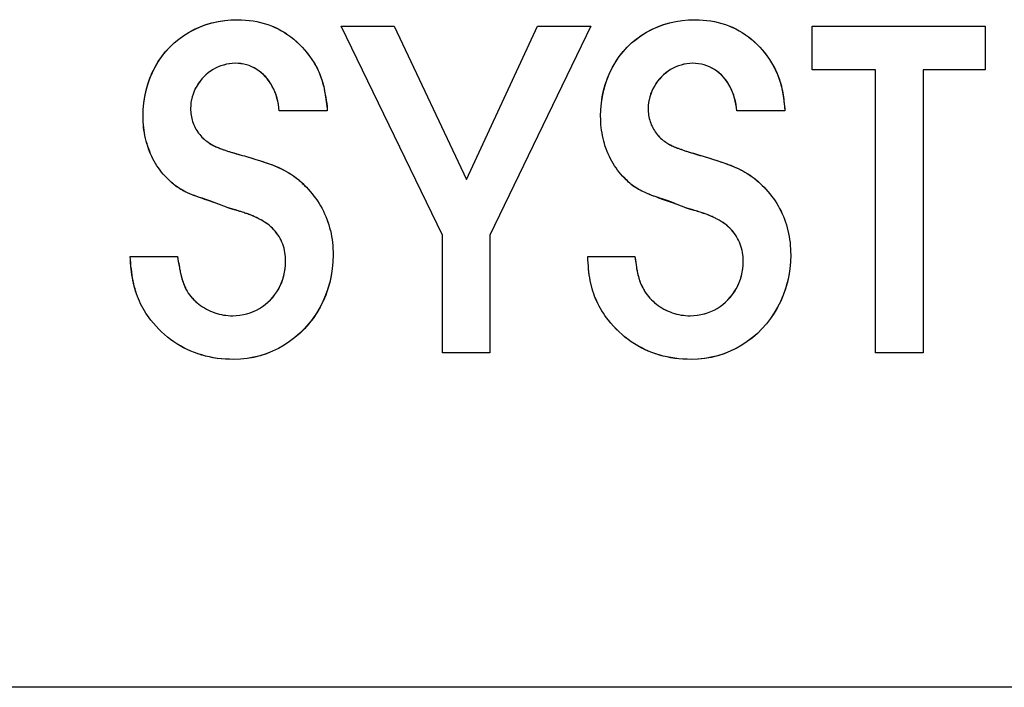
# Model space of a CAD drawing. Extents: x 16 to 3597, y -53 to 1658.
# Tile 10 of 18: x 2861 to 2872, y 1221 to 1229. Entities that reach past the tile are written whole.
import ezdxf

# ---------------------------------------------------------------- set-up
doc = ezdxf.new("R2010")
doc.units = 0
doc.layers.add('KF_SEQUENZA_10_B_FRONT', color=7, linetype='CONTINUOUS')
doc.layers.add('KF_SEQUENZA_10_B_TOP', color=7, linetype='CONTINUOUS')

# ---------------------------------------------------------------- blocks, each defined once
blk = doc.blocks.new('KF_SEQUENZA_10_B_FRONT')
at = {"layer": 'KF_SEQUENZA_10_B_FRONT'}
for p, q in [((-321.359, -431.918), (-322.498, -429.565)), ((-322.498, -429.565), (-321.899, -429.565)), ((-322.498, -429.565), (-321.899, -429.565)), ((-321.359, -431.918), (-322.498, -429.565)), ((-321.899, -429.565), (-321.089, -431.29)), ((-321.899, -429.565), (-321.089, -431.29)), ((-321.089, -431.29), (-320.29, -429.565)), ((-321.089, -431.29), (-320.29, -429.565)), ((-319.69, -429.565), (-320.824, -431.918)), ((-319.69, -429.565), (-320.824, -431.918)), ((-320.29, -429.565), (-319.69, -429.565)), ((-320.29, -429.565), (-319.69, -429.565)), ((-317.201, -430.056), (-317.201, -429.565)), ((-317.201, -429.565), (-315.256, -429.565)), ((-317.201, -429.565), (-315.256, -429.565)), ((-317.201, -430.056), (-317.201, -429.565)), ((-315.256, -429.565), (-315.256, -430.056)), ((-315.256, -429.565), (-315.256, -430.056)), ((-316.491, -430.056), (-317.201, -430.056)), ((-316.491, -430.056), (-317.201, -430.056)), ((-316.491, -433.241), (-316.491, -430.056)), ((-316.491, -433.241), (-316.491, -430.056)), ((-315.256, -430.056), (-315.956, -430.056)), ((-315.956, -430.056), (-315.956, -433.241)), ((-315.956, -430.056), (-315.956, -433.241)), ((-315.256, -430.056), (-315.956, -430.056)), ((-322.653, -430.519), (-323.193, -430.519)), ((-322.653, -430.519), (-323.193, -430.519)), ((-317.509, -430.519), (-318.049, -430.519)), ((-317.509, -430.519), (-318.049, -430.519)), ((-323.765, -431.61), (-323.864, -431.571)), ((-323.765, -431.61), (-323.864, -431.571)), ((-318.622, -431.61), (-318.721, -431.571)), ((-318.622, -431.61), (-318.721, -431.571)), ((-321.359, -433.241), (-321.359, -431.918)), ((-321.359, -433.241), (-321.359, -431.918)), ((-320.824, -431.918), (-320.824, -433.241)), ((-320.824, -431.918), (-320.824, -433.241)), ((-324.867, -432.156), (-324.338, -432.156)), ((-324.867, -432.156), (-324.338, -432.156)), ((-319.723, -432.156), (-319.194, -432.156)), ((-319.723, -432.156), (-319.194, -432.156)), ((-320.824, -433.241), (-321.359, -433.241)), ((-320.824, -433.241), (-321.359, -433.241)), ((-315.956, -433.241), (-316.491, -433.241)), ((-315.956, -433.241), (-316.491, -433.241)), ((-304.967, -437), (-344.033, -437))]:
    blk.add_line(p, q, dxfattribs=at)
at = {"layer": 'KF_SEQUENZA_10_B_FRONT', "flags": 128}
for points in [[(-324.724, -430.58), (-324.721, -430.504), (-324.715, -430.43), (-324.704, -430.358), (-324.689, -430.287), (-324.67, -430.218), (-324.646, -430.151), (-324.619, -430.086), (-324.587, -430.024), (-324.552, -429.964), (-324.513, -429.907), (-324.47, -429.853), (-324.424, -429.802), (-324.374, -429.755), (-324.322, -429.711), (-324.266, -429.671), (-324.207, -429.634), (-324.146, -429.602), (-324.083, -429.574), (-324.017, -429.549), (-323.949, -429.529), (-323.879, -429.514), (-323.808, -429.503), (-323.735, -429.496), (-323.661, -429.494)], [(-324.724, -430.58), (-324.722, -430.506), (-324.715, -430.432), (-324.705, -430.361), (-324.69, -430.29), (-324.671, -430.221), (-324.648, -430.154), (-324.62, -430.089), (-324.589, -430.026), (-324.553, -429.966), (-324.514, -429.908), (-324.471, -429.854), (-324.424, -429.803), (-324.374, -429.755), (-324.321, -429.711), (-324.265, -429.67), (-324.206, -429.634), (-324.144, -429.601), (-324.08, -429.573), (-324.014, -429.549), (-323.946, -429.529), (-323.877, -429.513), (-323.806, -429.503), (-323.734, -429.496), (-323.661, -429.494)], [(-323.661, -429.494), (-323.616, -429.495), (-323.572, -429.497), (-323.528, -429.501), (-323.486, -429.507), (-323.443, -429.515), (-323.402, -429.524), (-323.361, -429.536), (-323.32, -429.548), (-323.281, -429.563), (-323.242, -429.579), (-323.205, -429.598), (-323.168, -429.617), (-323.132, -429.639), (-323.096, -429.662), (-323.062, -429.687), (-323.029, -429.713), (-322.997, -429.741), (-322.966, -429.771), (-322.936, -429.802), (-322.907, -429.834), (-322.879, -429.868), (-322.852, -429.904), (-322.826, -429.941), (-322.801, -429.979)], [(-323.661, -429.494), (-323.616, -429.495), (-323.572, -429.497), (-323.529, -429.501), (-323.486, -429.507), (-323.444, -429.515), (-323.402, -429.524), (-323.361, -429.535), (-323.321, -429.548), (-323.281, -429.563), (-323.242, -429.58), (-323.204, -429.598), (-323.167, -429.618), (-323.131, -429.639), (-323.095, -429.663), (-323.061, -429.687), (-323.028, -429.714), (-322.996, -429.742), (-322.965, -429.772), (-322.935, -429.803), (-322.906, -429.835), (-322.878, -429.869), (-322.851, -429.905), (-322.826, -429.941), (-322.801, -429.979)], [(-319.58, -430.58), (-319.577, -430.504), (-319.571, -430.43), (-319.56, -430.358), (-319.545, -430.287), (-319.526, -430.218), (-319.503, -430.151), (-319.475, -430.086), (-319.444, -430.023), (-319.409, -429.964), (-319.37, -429.907), (-319.327, -429.853), (-319.281, -429.802), (-319.231, -429.754), (-319.178, -429.711), (-319.123, -429.67), (-319.064, -429.634), (-319.003, -429.602), (-318.939, -429.573), (-318.874, -429.549), (-318.806, -429.529), (-318.736, -429.514), (-318.664, -429.503), (-318.592, -429.496), (-318.518, -429.494)], [(-319.58, -430.58), (-319.578, -430.506), (-319.571, -430.432), (-319.561, -430.36), (-319.546, -430.29), (-319.527, -430.221), (-319.504, -430.154), (-319.477, -430.089), (-319.445, -430.026), (-319.41, -429.966), (-319.371, -429.908), (-319.328, -429.854), (-319.281, -429.802), (-319.231, -429.755), (-319.178, -429.71), (-319.122, -429.67), (-319.063, -429.633), (-319.001, -429.601), (-318.937, -429.572), (-318.871, -429.548), (-318.803, -429.529), (-318.734, -429.513), (-318.663, -429.502), (-318.591, -429.496), (-318.518, -429.494)], [(-318.518, -429.494), (-318.473, -429.495), (-318.429, -429.497), (-318.385, -429.501), (-318.342, -429.507), (-318.3, -429.515), (-318.258, -429.524), (-318.217, -429.536), (-318.177, -429.548), (-318.138, -429.563), (-318.099, -429.579), (-318.061, -429.598), (-318.024, -429.617), (-317.988, -429.639), (-317.953, -429.662), (-317.919, -429.687), (-317.886, -429.713), (-317.854, -429.741), (-317.822, -429.771), (-317.792, -429.802), (-317.763, -429.834), (-317.735, -429.868), (-317.709, -429.904), (-317.683, -429.941), (-317.658, -429.979)], [(-318.518, -429.494), (-318.473, -429.495), (-318.429, -429.497), (-318.386, -429.501), (-318.343, -429.507), (-318.3, -429.515), (-318.259, -429.524), (-318.218, -429.536), (-318.177, -429.548), (-318.138, -429.563), (-318.099, -429.58), (-318.061, -429.598), (-318.023, -429.618), (-317.987, -429.639), (-317.952, -429.663), (-317.918, -429.687), (-317.885, -429.714), (-317.852, -429.742), (-317.821, -429.772), (-317.791, -429.803), (-317.762, -429.835), (-317.735, -429.869), (-317.708, -429.905), (-317.683, -429.941), (-317.658, -429.979)], [(-323.688, -429.984), (-323.721, -429.986), (-323.754, -429.989), (-323.786, -429.995), (-323.818, -430.003), (-323.849, -430.013), (-323.879, -430.025), (-323.908, -430.039), (-323.937, -430.055), (-323.965, -430.073), (-323.991, -430.092), (-324.016, -430.113), (-324.04, -430.136), (-324.062, -430.16), (-324.083, -430.185), (-324.102, -430.212), (-324.12, -430.24), (-324.135, -430.268), (-324.149, -430.298), (-324.161, -430.329), (-324.171, -430.36), (-324.179, -430.392), (-324.185, -430.425), (-324.188, -430.458), (-324.19, -430.491)], [(-323.688, -429.984), (-323.721, -429.986), (-323.753, -429.989), (-323.785, -429.995), (-323.817, -430.003), (-323.848, -430.013), (-323.879, -430.025), (-323.908, -430.039), (-323.937, -430.055), (-323.964, -430.073), (-323.991, -430.092), (-324.016, -430.113), (-324.04, -430.136), (-324.062, -430.16), (-324.083, -430.186), (-324.103, -430.212), (-324.12, -430.24), (-324.136, -430.269), (-324.15, -430.299), (-324.162, -430.33), (-324.171, -430.361), (-324.179, -430.393), (-324.185, -430.426), (-324.188, -430.458), (-324.19, -430.491)], [(-323.193, -430.519), (-323.197, -430.482), (-323.202, -430.445), (-323.209, -430.409), (-323.219, -430.374), (-323.229, -430.34), (-323.242, -430.306), (-323.255, -430.275), (-323.271, -430.244), (-323.288, -430.214), (-323.306, -430.186), (-323.326, -430.16), (-323.348, -430.135), (-323.37, -430.111), (-323.394, -430.09), (-323.419, -430.07), (-323.446, -430.052), (-323.473, -430.036), (-323.501, -430.022), (-323.53, -430.01), (-323.561, -430), (-323.591, -429.993), (-323.623, -429.987), (-323.655, -429.985), (-323.688, -429.984)], [(-323.193, -430.519), (-323.196, -430.483), (-323.202, -430.447), (-323.209, -430.411), (-323.217, -430.377), (-323.228, -430.343), (-323.24, -430.31), (-323.253, -430.278), (-323.269, -430.247), (-323.285, -430.218), (-323.304, -430.19), (-323.324, -430.163), (-323.345, -430.137), (-323.368, -430.114), (-323.392, -430.091), (-323.417, -430.071), (-323.444, -430.053), (-323.471, -430.037), (-323.5, -430.022), (-323.529, -430.01), (-323.56, -430), (-323.591, -429.993), (-323.623, -429.988), (-323.655, -429.985), (-323.688, -429.984)], [(-322.801, -429.979), (-322.79, -429.999), (-322.779, -430.019), (-322.768, -430.039), (-322.758, -430.059), (-322.749, -430.079), (-322.741, -430.099), (-322.732, -430.12), (-322.725, -430.14), (-322.718, -430.161), (-322.711, -430.182), (-322.705, -430.203), (-322.699, -430.225), (-322.693, -430.247), (-322.688, -430.269), (-322.683, -430.292), (-322.679, -430.315), (-322.675, -430.339), (-322.671, -430.363), (-322.667, -430.387), (-322.664, -430.413), (-322.661, -430.438), (-322.658, -430.465), (-322.655, -430.492), (-322.653, -430.519)], [(-322.801, -429.979), (-322.791, -429.996), (-322.782, -430.013), (-322.773, -430.029), (-322.764, -430.046), (-322.756, -430.063), (-322.748, -430.08), (-322.741, -430.097), (-322.734, -430.115), (-322.727, -430.132), (-322.721, -430.15), (-322.715, -430.167), (-322.71, -430.184), (-322.704, -430.203), (-322.699, -430.223), (-322.693, -430.246), (-322.687, -430.273), (-322.682, -430.302), (-322.676, -430.333), (-322.67, -430.367), (-322.664, -430.402), (-322.659, -430.436), (-322.655, -430.468), (-322.653, -430.497), (-322.653, -430.519)], [(-318.545, -429.984), (-318.578, -429.986), (-318.611, -429.989), (-318.643, -429.995), (-318.674, -430.003), (-318.705, -430.013), (-318.736, -430.025), (-318.765, -430.039), (-318.793, -430.055), (-318.821, -430.073), (-318.847, -430.093), (-318.872, -430.114), (-318.896, -430.136), (-318.918, -430.16), (-318.939, -430.186), (-318.958, -430.212), (-318.976, -430.24), (-318.991, -430.269), (-319.005, -430.299), (-319.017, -430.329), (-319.027, -430.36), (-319.035, -430.392), (-319.041, -430.425), (-319.044, -430.458), (-319.046, -430.491)], [(-318.545, -429.984), (-318.578, -429.986), (-318.61, -429.989), (-318.642, -429.995), (-318.674, -430.003), (-318.705, -430.013), (-318.735, -430.025), (-318.765, -430.039), (-318.793, -430.055), (-318.821, -430.073), (-318.847, -430.092), (-318.872, -430.114), (-318.896, -430.136), (-318.919, -430.161), (-318.939, -430.186), (-318.959, -430.213), (-318.976, -430.241), (-318.992, -430.27), (-319.006, -430.299), (-319.018, -430.33), (-319.027, -430.361), (-319.035, -430.393), (-319.041, -430.426), (-319.044, -430.458), (-319.046, -430.491)], [(-318.049, -430.519), (-318.053, -430.482), (-318.059, -430.445), (-318.066, -430.409), (-318.075, -430.374), (-318.085, -430.34), (-318.097, -430.307), (-318.111, -430.276), (-318.126, -430.245), (-318.143, -430.216), (-318.162, -430.188), (-318.181, -430.161), (-318.203, -430.137), (-318.225, -430.113), (-318.249, -430.092), (-318.274, -430.072), (-318.3, -430.054), (-318.328, -430.038), (-318.356, -430.024), (-318.386, -430.012), (-318.416, -430.002), (-318.447, -429.994), (-318.479, -429.989), (-318.512, -429.985), (-318.545, -429.984)], [(-318.049, -430.519), (-318.053, -430.483), (-318.058, -430.447), (-318.065, -430.411), (-318.074, -430.377), (-318.084, -430.343), (-318.096, -430.31), (-318.109, -430.279), (-318.124, -430.248), (-318.141, -430.219), (-318.159, -430.19), (-318.179, -430.164), (-318.2, -430.138), (-318.223, -430.115), (-318.247, -430.093), (-318.272, -430.073), (-318.299, -430.055), (-318.327, -430.038), (-318.355, -430.024), (-318.385, -430.012), (-318.416, -430.002), (-318.447, -429.994), (-318.479, -429.989), (-318.512, -429.985), (-318.545, -429.984)], [(-317.658, -429.979), (-317.646, -429.999), (-317.635, -430.019), (-317.625, -430.039), (-317.614, -430.059), (-317.605, -430.079), (-317.596, -430.1), (-317.588, -430.12), (-317.58, -430.141), (-317.572, -430.162), (-317.565, -430.183), (-317.559, -430.204), (-317.553, -430.226), (-317.547, -430.248), (-317.542, -430.27), (-317.537, -430.293), (-317.533, -430.316), (-317.529, -430.339), (-317.525, -430.363), (-317.522, -430.388), (-317.519, -430.413), (-317.516, -430.439), (-317.513, -430.465), (-317.511, -430.492), (-317.509, -430.519)], [(-317.658, -429.979), (-317.647, -429.997), (-317.637, -430.016), (-317.627, -430.034), (-317.618, -430.053), (-317.609, -430.071), (-317.6, -430.09), (-317.592, -430.109), (-317.584, -430.128), (-317.577, -430.147), (-317.57, -430.166), (-317.564, -430.186), (-317.558, -430.206), (-317.552, -430.226), (-317.547, -430.246), (-317.542, -430.267), (-317.538, -430.288), (-317.534, -430.309), (-317.53, -430.33), (-317.527, -430.353), (-317.523, -430.377), (-317.52, -430.405), (-317.517, -430.437), (-317.513, -430.474), (-317.509, -430.519)], [(-324.19, -430.491), (-324.189, -430.51), (-324.188, -430.53), (-324.186, -430.548), (-324.184, -430.567), (-324.18, -430.586), (-324.176, -430.604), (-324.172, -430.622), (-324.166, -430.64), (-324.16, -430.658), (-324.154, -430.675), (-324.146, -430.692), (-324.138, -430.709), (-324.129, -430.725), (-324.12, -430.741), (-324.11, -430.756), (-324.099, -430.771), (-324.087, -430.785), (-324.075, -430.799), (-324.063, -430.813), (-324.05, -430.826), (-324.036, -430.838), (-324.022, -430.85), (-324.007, -430.861), (-323.991, -430.872)], [(-324.19, -430.491), (-324.189, -430.51), (-324.188, -430.529), (-324.186, -430.548), (-324.184, -430.567), (-324.18, -430.585), (-324.177, -430.604), (-324.172, -430.622), (-324.166, -430.64), (-324.16, -430.658), (-324.154, -430.675), (-324.146, -430.692), (-324.138, -430.709), (-324.129, -430.725), (-324.12, -430.741), (-324.109, -430.756), (-324.099, -430.771), (-324.087, -430.786), (-324.075, -430.8), (-324.063, -430.813), (-324.049, -430.826), (-324.036, -430.838), (-324.021, -430.85), (-324.007, -430.861), (-323.991, -430.872)], [(-319.046, -430.491), (-319.045, -430.51), (-319.044, -430.529), (-319.042, -430.548), (-319.04, -430.567), (-319.037, -430.586), (-319.033, -430.604), (-319.028, -430.622), (-319.022, -430.64), (-319.016, -430.658), (-319.01, -430.675), (-319.002, -430.692), (-318.994, -430.708), (-318.985, -430.725), (-318.976, -430.74), (-318.966, -430.756), (-318.955, -430.771), (-318.944, -430.785), (-318.932, -430.799), (-318.919, -430.813), (-318.906, -430.826), (-318.892, -430.838), (-318.878, -430.85), (-318.863, -430.861), (-318.848, -430.872)], [(-319.046, -430.491), (-319.045, -430.51), (-319.044, -430.529), (-319.042, -430.548), (-319.04, -430.567), (-319.037, -430.585), (-319.033, -430.604), (-319.028, -430.622), (-319.023, -430.64), (-319.016, -430.657), (-319.01, -430.675), (-319.002, -430.692), (-318.994, -430.708), (-318.985, -430.725), (-318.976, -430.74), (-318.966, -430.756), (-318.955, -430.771), (-318.943, -430.785), (-318.931, -430.799), (-318.919, -430.813), (-318.906, -430.826), (-318.892, -430.838), (-318.878, -430.85), (-318.863, -430.861), (-318.848, -430.872)], [(-324.476, -431.252), (-324.496, -431.23), (-324.515, -431.208), (-324.533, -431.185), (-324.55, -431.16), (-324.567, -431.136), (-324.582, -431.11), (-324.597, -431.085), (-324.612, -431.058), (-324.625, -431.031), (-324.638, -431.003), (-324.649, -430.975), (-324.66, -430.947), (-324.67, -430.918), (-324.679, -430.889), (-324.688, -430.859), (-324.695, -430.829), (-324.702, -430.799), (-324.708, -430.768), (-324.712, -430.737), (-324.716, -430.706), (-324.72, -430.675), (-324.722, -430.643), (-324.723, -430.611), (-324.724, -430.58)], [(-324.476, -431.252), (-324.496, -431.23), (-324.515, -431.208), (-324.533, -431.184), (-324.55, -431.16), (-324.567, -431.135), (-324.583, -431.11), (-324.598, -431.084), (-324.612, -431.057), (-324.626, -431.03), (-324.638, -431.002), (-324.65, -430.974), (-324.661, -430.946), (-324.671, -430.917), (-324.68, -430.887), (-324.688, -430.858), (-324.696, -430.828), (-324.702, -430.797), (-324.708, -430.767), (-324.713, -430.736), (-324.717, -430.705), (-324.72, -430.674), (-324.722, -430.643), (-324.723, -430.611), (-324.724, -430.58)], [(-319.333, -431.252), (-319.353, -431.23), (-319.371, -431.208), (-319.39, -431.184), (-319.407, -431.16), (-319.423, -431.136), (-319.439, -431.11), (-319.454, -431.084), (-319.468, -431.058), (-319.482, -431.031), (-319.494, -431.003), (-319.506, -430.975), (-319.517, -430.947), (-319.527, -430.918), (-319.536, -430.889), (-319.544, -430.859), (-319.551, -430.829), (-319.558, -430.799), (-319.564, -430.768), (-319.569, -430.737), (-319.573, -430.706), (-319.576, -430.675), (-319.578, -430.643), (-319.579, -430.611), (-319.58, -430.58)], [(-319.333, -431.252), (-319.353, -431.23), (-319.372, -431.208), (-319.39, -431.184), (-319.407, -431.16), (-319.424, -431.135), (-319.44, -431.11), (-319.455, -431.084), (-319.469, -431.057), (-319.482, -431.03), (-319.495, -431.002), (-319.506, -430.974), (-319.517, -430.946), (-319.527, -430.917), (-319.536, -430.887), (-319.544, -430.858), (-319.552, -430.828), (-319.558, -430.797), (-319.564, -430.767), (-319.569, -430.736), (-319.573, -430.705), (-319.576, -430.674), (-319.578, -430.643), (-319.579, -430.611), (-319.58, -430.58)], [(-323.991, -430.872), (-323.98, -430.879), (-323.969, -430.887), (-323.958, -430.894), (-323.946, -430.901), (-323.934, -430.907), (-323.921, -430.914), (-323.908, -430.92), (-323.895, -430.926), (-323.881, -430.932), (-323.866, -430.938), (-323.851, -430.944), (-323.835, -430.95), (-323.818, -430.956), (-323.801, -430.962), (-323.783, -430.968), (-323.764, -430.974), (-323.744, -430.98), (-323.724, -430.986), (-323.703, -430.992), (-323.681, -430.999), (-323.658, -431.005), (-323.634, -431.012), (-323.609, -431.019), (-323.584, -431.026)], [(-323.991, -430.872), (-323.98, -430.88), (-323.968, -430.888), (-323.956, -430.895), (-323.943, -430.902), (-323.931, -430.909), (-323.917, -430.916), (-323.904, -430.922), (-323.89, -430.928), (-323.875, -430.934), (-323.86, -430.941), (-323.844, -430.946), (-323.828, -430.952), (-323.811, -430.958), (-323.794, -430.964), (-323.776, -430.97), (-323.757, -430.976), (-323.738, -430.982), (-323.718, -430.988), (-323.697, -430.994), (-323.676, -431), (-323.654, -431.006), (-323.631, -431.013), (-323.608, -431.019), (-323.584, -431.026)], [(-318.848, -430.872), (-318.837, -430.879), (-318.826, -430.886), (-318.815, -430.892), (-318.803, -430.898), (-318.791, -430.904), (-318.779, -430.91), (-318.766, -430.916), (-318.753, -430.922), (-318.739, -430.928), (-318.724, -430.934), (-318.709, -430.939), (-318.693, -430.945), (-318.676, -430.951), (-318.659, -430.957), (-318.64, -430.963), (-318.621, -430.97), (-318.602, -430.976), (-318.581, -430.983), (-318.56, -430.989), (-318.537, -430.996), (-318.514, -431.003), (-318.49, -431.011), (-318.466, -431.018), (-318.44, -431.026)], [(-318.848, -430.872), (-318.837, -430.879), (-318.825, -430.886), (-318.813, -430.893), (-318.801, -430.9), (-318.788, -430.906), (-318.775, -430.913), (-318.762, -430.919), (-318.747, -430.925), (-318.733, -430.931), (-318.718, -430.937), (-318.702, -430.943), (-318.686, -430.949), (-318.669, -430.954), (-318.651, -430.96), (-318.633, -430.967), (-318.614, -430.973), (-318.594, -430.979), (-318.574, -430.985), (-318.553, -430.992), (-318.532, -430.998), (-318.51, -431.005), (-318.487, -431.012), (-318.464, -431.019), (-318.44, -431.026)], [(-323.584, -431.026), (-323.539, -431.039), (-323.496, -431.051), (-323.454, -431.064), (-323.414, -431.077), (-323.376, -431.089), (-323.339, -431.102), (-323.304, -431.114), (-323.27, -431.127), (-323.238, -431.14), (-323.206, -431.153), (-323.176, -431.167), (-323.148, -431.181), (-323.12, -431.195), (-323.094, -431.21), (-323.068, -431.226), (-323.043, -431.242), (-323.02, -431.258), (-322.997, -431.276), (-322.974, -431.294), (-322.952, -431.313), (-322.931, -431.334), (-322.91, -431.355), (-322.888, -431.377), (-322.867, -431.4)], [(-323.584, -431.026), (-323.513, -431.047), (-323.454, -431.065), (-323.405, -431.08), (-323.363, -431.094), (-323.326, -431.107), (-323.293, -431.119), (-323.262, -431.13), (-323.233, -431.142), (-323.205, -431.154), (-323.178, -431.166), (-323.152, -431.179), (-323.126, -431.192), (-323.101, -431.206), (-323.077, -431.22), (-323.054, -431.235), (-323.031, -431.25), (-323.01, -431.266), (-322.988, -431.283), (-322.967, -431.3), (-322.947, -431.318), (-322.927, -431.337), (-322.907, -431.357), (-322.887, -431.378), (-322.867, -431.4)], [(-318.44, -431.026), (-318.395, -431.039), (-318.352, -431.052), (-318.311, -431.065), (-318.271, -431.077), (-318.232, -431.09), (-318.196, -431.103), (-318.16, -431.116), (-318.126, -431.128), (-318.094, -431.141), (-318.063, -431.155), (-318.033, -431.168), (-318.004, -431.182), (-317.976, -431.196), (-317.95, -431.211), (-317.924, -431.227), (-317.9, -431.242), (-317.876, -431.259), (-317.853, -431.277), (-317.83, -431.295), (-317.808, -431.314), (-317.787, -431.334), (-317.766, -431.355), (-317.744, -431.377), (-317.723, -431.4)], [(-318.44, -431.026), (-318.369, -431.047), (-318.311, -431.065), (-318.261, -431.081), (-318.219, -431.095), (-318.182, -431.108), (-318.149, -431.12), (-318.118, -431.131), (-318.089, -431.143), (-318.061, -431.155), (-318.034, -431.167), (-318.008, -431.18), (-317.982, -431.193), (-317.957, -431.207), (-317.933, -431.221), (-317.91, -431.236), (-317.887, -431.251), (-317.866, -431.267), (-317.844, -431.283), (-317.823, -431.301), (-317.803, -431.319), (-317.783, -431.338), (-317.763, -431.358), (-317.743, -431.378), (-317.723, -431.4)], [(-323.864, -431.571), (-323.928, -431.55), (-323.982, -431.532), (-324.028, -431.516), (-324.067, -431.502), (-324.101, -431.49), (-324.13, -431.479), (-324.156, -431.469), (-324.18, -431.459), (-324.202, -431.45), (-324.223, -431.441), (-324.242, -431.431), (-324.262, -431.422), (-324.28, -431.412), (-324.298, -431.403), (-324.314, -431.392), (-324.33, -431.382), (-324.346, -431.372), (-324.36, -431.361), (-324.375, -431.349), (-324.39, -431.336), (-324.407, -431.321), (-324.426, -431.303), (-324.448, -431.28), (-324.476, -431.252)], [(-323.864, -431.571), (-323.923, -431.548), (-323.973, -431.529), (-324.017, -431.514), (-324.055, -431.502), (-324.088, -431.491), (-324.119, -431.481), (-324.147, -431.472), (-324.173, -431.462), (-324.199, -431.452), (-324.223, -431.441), (-324.247, -431.43), (-324.271, -431.417), (-324.293, -431.404), (-324.315, -431.391), (-324.335, -431.378), (-324.353, -431.366), (-324.369, -431.354), (-324.383, -431.343), (-324.396, -431.332), (-324.407, -431.32), (-324.42, -431.308), (-324.434, -431.293), (-324.452, -431.275), (-324.476, -431.252)], [(-318.721, -431.571), (-318.785, -431.549), (-318.839, -431.53), (-318.885, -431.514), (-318.924, -431.5), (-318.957, -431.487), (-318.987, -431.476), (-319.013, -431.466), (-319.036, -431.457), (-319.058, -431.447), (-319.079, -431.438), (-319.099, -431.429), (-319.118, -431.42), (-319.136, -431.411), (-319.154, -431.401), (-319.171, -431.391), (-319.187, -431.381), (-319.202, -431.371), (-319.217, -431.36), (-319.232, -431.349), (-319.247, -431.336), (-319.264, -431.321), (-319.283, -431.303), (-319.305, -431.281), (-319.333, -431.252)], [(-318.721, -431.571), (-318.78, -431.547), (-318.831, -431.528), (-318.875, -431.512), (-318.913, -431.499), (-318.946, -431.488), (-318.977, -431.478), (-319.005, -431.469), (-319.031, -431.459), (-319.057, -431.449), (-319.081, -431.438), (-319.105, -431.427), (-319.129, -431.415), (-319.151, -431.402), (-319.173, -431.389), (-319.193, -431.377), (-319.211, -431.364), (-319.227, -431.353), (-319.241, -431.342), (-319.253, -431.331), (-319.265, -431.32), (-319.277, -431.307), (-319.291, -431.293), (-319.309, -431.275), (-319.333, -431.252)], [(-322.867, -431.4), (-322.845, -431.425), (-322.823, -431.451), (-322.802, -431.477), (-322.782, -431.503), (-322.763, -431.531), (-322.745, -431.559), (-322.728, -431.587), (-322.711, -431.616), (-322.696, -431.646), (-322.682, -431.676), (-322.669, -431.706), (-322.657, -431.737), (-322.645, -431.768), (-322.635, -431.8), (-322.626, -431.833), (-322.618, -431.865), (-322.61, -431.898), (-322.604, -431.932), (-322.599, -431.966), (-322.594, -432), (-322.591, -432.034), (-322.589, -432.069), (-322.587, -432.104), (-322.587, -432.139)], [(-322.867, -431.4), (-322.845, -431.425), (-322.823, -431.451), (-322.802, -431.477), (-322.782, -431.503), (-322.763, -431.531), (-322.745, -431.559), (-322.728, -431.587), (-322.711, -431.616), (-322.696, -431.646), (-322.682, -431.676), (-322.669, -431.706), (-322.656, -431.738), (-322.645, -431.769), (-322.635, -431.801), (-322.626, -431.833), (-322.617, -431.866), (-322.61, -431.899), (-322.604, -431.933), (-322.599, -431.966), (-322.594, -432), (-322.591, -432.035), (-322.589, -432.069), (-322.587, -432.104), (-322.587, -432.139)], [(-317.723, -431.4), (-317.701, -431.425), (-317.679, -431.451), (-317.658, -431.477), (-317.638, -431.504), (-317.619, -431.531), (-317.601, -431.559), (-317.584, -431.587), (-317.568, -431.616), (-317.553, -431.646), (-317.538, -431.676), (-317.525, -431.706), (-317.513, -431.737), (-317.502, -431.769), (-317.492, -431.8), (-317.482, -431.833), (-317.474, -431.865), (-317.467, -431.898), (-317.461, -431.932), (-317.455, -431.966), (-317.451, -432), (-317.448, -432.034), (-317.445, -432.069), (-317.444, -432.104), (-317.443, -432.139)], [(-317.723, -431.4), (-317.701, -431.425), (-317.679, -431.451), (-317.658, -431.477), (-317.638, -431.503), (-317.619, -431.531), (-317.601, -431.559), (-317.584, -431.587), (-317.568, -431.616), (-317.552, -431.646), (-317.538, -431.676), (-317.525, -431.707), (-317.513, -431.738), (-317.502, -431.769), (-317.491, -431.801), (-317.482, -431.833), (-317.474, -431.866), (-317.467, -431.899), (-317.46, -431.933), (-317.455, -431.966), (-317.451, -432), (-317.448, -432.035), (-317.445, -432.069), (-317.444, -432.104), (-317.443, -432.139)], [(-323.666, -431.638), (-323.67, -431.637), (-323.674, -431.636), (-323.678, -431.635), (-323.682, -431.634), (-323.686, -431.633), (-323.69, -431.632), (-323.694, -431.63), (-323.698, -431.629), (-323.702, -431.628), (-323.706, -431.627), (-323.71, -431.626), (-323.714, -431.625), (-323.718, -431.624), (-323.722, -431.622), (-323.726, -431.621), (-323.731, -431.62), (-323.735, -431.619), (-323.739, -431.618), (-323.743, -431.616), (-323.748, -431.615), (-323.752, -431.614), (-323.756, -431.613), (-323.761, -431.611), (-323.765, -431.61)], [(-323.666, -431.638), (-323.67, -431.637), (-323.674, -431.636), (-323.678, -431.635), (-323.682, -431.634), (-323.686, -431.632), (-323.69, -431.631), (-323.694, -431.63), (-323.698, -431.629), (-323.703, -431.628), (-323.707, -431.627), (-323.711, -431.626), (-323.715, -431.625), (-323.719, -431.623), (-323.723, -431.622), (-323.727, -431.621), (-323.731, -431.62), (-323.736, -431.619), (-323.74, -431.617), (-323.744, -431.616), (-323.748, -431.615), (-323.752, -431.614), (-323.757, -431.613), (-323.761, -431.611), (-323.765, -431.61)], [(-323.413, -431.736), (-323.424, -431.731), (-323.433, -431.726), (-323.443, -431.721), (-323.451, -431.717), (-323.46, -431.712), (-323.468, -431.709), (-323.476, -431.705), (-323.484, -431.701), (-323.492, -431.698), (-323.5, -431.695), (-323.509, -431.691), (-323.517, -431.688), (-323.526, -431.685), (-323.536, -431.682), (-323.546, -431.678), (-323.556, -431.674), (-323.567, -431.671), (-323.579, -431.667), (-323.592, -431.663), (-323.605, -431.658), (-323.619, -431.654), (-323.634, -431.649), (-323.65, -431.643), (-323.666, -431.638)], [(-323.413, -431.736), (-323.423, -431.731), (-323.431, -431.727), (-323.439, -431.723), (-323.446, -431.719), (-323.453, -431.716), (-323.46, -431.712), (-323.467, -431.709), (-323.473, -431.706), (-323.48, -431.703), (-323.487, -431.7), (-323.494, -431.697), (-323.501, -431.694), (-323.509, -431.691), (-323.518, -431.688), (-323.528, -431.684), (-323.538, -431.681), (-323.549, -431.677), (-323.562, -431.673), (-323.575, -431.668), (-323.591, -431.663), (-323.607, -431.657), (-323.625, -431.651), (-323.645, -431.645), (-323.666, -431.638)], [(-318.523, -431.638), (-318.527, -431.637), (-318.531, -431.636), (-318.535, -431.635), (-318.538, -431.634), (-318.542, -431.633), (-318.546, -431.632), (-318.55, -431.631), (-318.554, -431.63), (-318.558, -431.628), (-318.562, -431.627), (-318.566, -431.626), (-318.571, -431.625), (-318.575, -431.624), (-318.579, -431.623), (-318.583, -431.621), (-318.587, -431.62), (-318.592, -431.619), (-318.596, -431.618), (-318.6, -431.616), (-318.605, -431.615), (-318.609, -431.614), (-318.613, -431.613), (-318.618, -431.611), (-318.622, -431.61)], [(-318.523, -431.638), (-318.527, -431.637), (-318.531, -431.636), (-318.535, -431.635), (-318.539, -431.634), (-318.543, -431.633), (-318.547, -431.631), (-318.551, -431.63), (-318.555, -431.629), (-318.559, -431.628), (-318.563, -431.627), (-318.568, -431.626), (-318.572, -431.625), (-318.576, -431.623), (-318.58, -431.622), (-318.584, -431.621), (-318.588, -431.62), (-318.592, -431.619), (-318.597, -431.617), (-318.601, -431.616), (-318.605, -431.615), (-318.609, -431.614), (-318.614, -431.613), (-318.618, -431.611), (-318.622, -431.61)], [(-318.269, -431.736), (-318.28, -431.731), (-318.29, -431.726), (-318.299, -431.721), (-318.308, -431.716), (-318.316, -431.712), (-318.325, -431.708), (-318.333, -431.705), (-318.341, -431.701), (-318.349, -431.698), (-318.357, -431.695), (-318.365, -431.691), (-318.374, -431.688), (-318.383, -431.685), (-318.393, -431.681), (-318.403, -431.678), (-318.413, -431.674), (-318.424, -431.671), (-318.436, -431.667), (-318.448, -431.662), (-318.462, -431.658), (-318.476, -431.653), (-318.491, -431.649), (-318.506, -431.643), (-318.523, -431.638)], [(-318.269, -431.736), (-318.28, -431.731), (-318.289, -431.726), (-318.299, -431.721), (-318.307, -431.717), (-318.316, -431.712), (-318.324, -431.709), (-318.333, -431.705), (-318.341, -431.701), (-318.349, -431.698), (-318.358, -431.694), (-318.366, -431.691), (-318.375, -431.688), (-318.384, -431.684), (-318.394, -431.681), (-318.404, -431.677), (-318.414, -431.674), (-318.425, -431.67), (-318.437, -431.666), (-318.449, -431.662), (-318.462, -431.658), (-318.476, -431.653), (-318.491, -431.648), (-318.507, -431.643), (-318.523, -431.638)], [(-323.121, -432.211), (-323.121, -432.186), (-323.123, -432.16), (-323.125, -432.135), (-323.129, -432.111), (-323.134, -432.087), (-323.139, -432.063), (-323.146, -432.04), (-323.154, -432.017), (-323.162, -431.995), (-323.172, -431.973), (-323.183, -431.952), (-323.195, -431.931), (-323.208, -431.911), (-323.222, -431.892), (-323.237, -431.873), (-323.253, -431.855), (-323.27, -431.838), (-323.288, -431.821), (-323.306, -431.805), (-323.326, -431.79), (-323.347, -431.776), (-323.368, -431.762), (-323.39, -431.749), (-323.413, -431.736)], [(-323.121, -432.211), (-323.121, -432.186), (-323.123, -432.16), (-323.125, -432.136), (-323.129, -432.111), (-323.133, -432.087), (-323.139, -432.063), (-323.146, -432.04), (-323.154, -432.017), (-323.162, -431.995), (-323.172, -431.973), (-323.183, -431.952), (-323.195, -431.931), (-323.208, -431.911), (-323.222, -431.891), (-323.238, -431.873), (-323.254, -431.855), (-323.271, -431.837), (-323.288, -431.821), (-323.307, -431.805), (-323.327, -431.79), (-323.347, -431.775), (-323.369, -431.761), (-323.391, -431.748), (-323.413, -431.736)], [(-317.977, -432.211), (-317.978, -432.186), (-317.979, -432.16), (-317.982, -432.135), (-317.985, -432.111), (-317.99, -432.087), (-317.996, -432.063), (-318.002, -432.04), (-318.01, -432.017), (-318.019, -431.995), (-318.029, -431.973), (-318.04, -431.952), (-318.052, -431.932), (-318.065, -431.912), (-318.079, -431.892), (-318.093, -431.874), (-318.109, -431.856), (-318.126, -431.838), (-318.144, -431.821), (-318.163, -431.805), (-318.182, -431.79), (-318.203, -431.776), (-318.224, -431.762), (-318.246, -431.749), (-318.269, -431.736)], [(-317.977, -432.211), (-317.978, -432.186), (-317.979, -432.161), (-317.982, -432.136), (-317.985, -432.111), (-317.99, -432.087), (-317.996, -432.063), (-318.002, -432.04), (-318.01, -432.017), (-318.019, -431.995), (-318.029, -431.973), (-318.04, -431.952), (-318.052, -431.931), (-318.065, -431.911), (-318.079, -431.892), (-318.094, -431.873), (-318.11, -431.855), (-318.127, -431.837), (-318.145, -431.821), (-318.164, -431.805), (-318.183, -431.79), (-318.204, -431.775), (-318.225, -431.761), (-318.247, -431.748), (-318.269, -431.736)], [(-324.635, -432.872), (-324.655, -432.846), (-324.673, -432.819), (-324.691, -432.793), (-324.707, -432.766), (-324.723, -432.74), (-324.737, -432.713), (-324.751, -432.687), (-324.763, -432.66), (-324.775, -432.632), (-324.786, -432.605), (-324.796, -432.577), (-324.805, -432.548), (-324.814, -432.519), (-324.822, -432.49), (-324.829, -432.46), (-324.835, -432.429), (-324.841, -432.397), (-324.847, -432.365), (-324.851, -432.332), (-324.855, -432.299), (-324.859, -432.264), (-324.862, -432.229), (-324.865, -432.193), (-324.867, -432.156)], [(-324.635, -432.872), (-324.655, -432.846), (-324.673, -432.82), (-324.691, -432.793), (-324.707, -432.767), (-324.723, -432.74), (-324.738, -432.714), (-324.751, -432.687), (-324.764, -432.659), (-324.776, -432.632), (-324.787, -432.604), (-324.797, -432.575), (-324.807, -432.547), (-324.816, -432.517), (-324.823, -432.488), (-324.831, -432.457), (-324.837, -432.427), (-324.843, -432.395), (-324.848, -432.363), (-324.852, -432.33), (-324.856, -432.297), (-324.86, -432.263), (-324.863, -432.228), (-324.865, -432.192), (-324.867, -432.156)], [(-324.338, -432.156), (-324.331, -432.193), (-324.325, -432.225), (-324.32, -432.251), (-324.315, -432.273), (-324.312, -432.293), (-324.308, -432.311), (-324.305, -432.327), (-324.302, -432.342), (-324.299, -432.356), (-324.295, -432.371), (-324.292, -432.385), (-324.288, -432.398), (-324.285, -432.412), (-324.281, -432.425), (-324.277, -432.438), (-324.272, -432.45), (-324.268, -432.462), (-324.263, -432.475), (-324.258, -432.487), (-324.253, -432.499), (-324.247, -432.511), (-324.241, -432.523), (-324.235, -432.535), (-324.228, -432.547)], [(-324.338, -432.156), (-324.333, -432.184), (-324.328, -432.211), (-324.323, -432.235), (-324.319, -432.257), (-324.315, -432.278), (-324.312, -432.297), (-324.308, -432.315), (-324.305, -432.332), (-324.301, -432.348), (-324.298, -432.364), (-324.294, -432.378), (-324.291, -432.393), (-324.287, -432.406), (-324.283, -432.42), (-324.279, -432.433), (-324.274, -432.446), (-324.27, -432.459), (-324.265, -432.472), (-324.259, -432.485), (-324.254, -432.497), (-324.248, -432.51), (-324.242, -432.522), (-324.235, -432.535), (-324.228, -432.547)], [(-322.587, -432.139), (-322.589, -432.218), (-322.597, -432.296), (-322.609, -432.372), (-322.625, -432.447), (-322.646, -432.52), (-322.672, -432.592), (-322.701, -432.661), (-322.735, -432.728), (-322.773, -432.792), (-322.815, -432.854), (-322.86, -432.913), (-322.909, -432.968), (-322.962, -433.02), (-323.018, -433.068), (-323.076, -433.113), (-323.138, -433.153), (-323.202, -433.189), (-323.268, -433.221), (-323.337, -433.249), (-323.407, -433.271), (-323.48, -433.289), (-323.553, -433.302), (-323.629, -433.31), (-323.705, -433.313)], [(-322.587, -432.139), (-322.589, -432.217), (-322.596, -432.294), (-322.608, -432.369), (-322.624, -432.444), (-322.645, -432.517), (-322.67, -432.589), (-322.7, -432.658), (-322.734, -432.725), (-322.771, -432.79), (-322.813, -432.852), (-322.859, -432.911), (-322.908, -432.967), (-322.961, -433.019), (-323.017, -433.068), (-323.076, -433.113), (-323.138, -433.154), (-323.202, -433.19), (-323.269, -433.222), (-323.338, -433.249), (-323.409, -433.272), (-323.481, -433.29), (-323.555, -433.302), (-323.629, -433.31), (-323.705, -433.313)], [(-319.492, -432.872), (-319.512, -432.846), (-319.531, -432.819), (-319.549, -432.793), (-319.565, -432.766), (-319.581, -432.74), (-319.596, -432.713), (-319.61, -432.686), (-319.623, -432.659), (-319.635, -432.632), (-319.647, -432.604), (-319.657, -432.576), (-319.666, -432.547), (-319.675, -432.518), (-319.683, -432.489), (-319.69, -432.459), (-319.696, -432.428), (-319.702, -432.397), (-319.707, -432.365), (-319.711, -432.332), (-319.715, -432.298), (-319.718, -432.264), (-319.72, -432.229), (-319.722, -432.193), (-319.723, -432.156)], [(-319.492, -432.872), (-319.512, -432.846), (-319.531, -432.819), (-319.549, -432.793), (-319.565, -432.766), (-319.581, -432.74), (-319.596, -432.713), (-319.611, -432.686), (-319.624, -432.658), (-319.636, -432.631), (-319.647, -432.603), (-319.658, -432.574), (-319.667, -432.546), (-319.676, -432.516), (-319.684, -432.487), (-319.691, -432.456), (-319.697, -432.426), (-319.702, -432.394), (-319.707, -432.362), (-319.711, -432.33), (-319.715, -432.296), (-319.718, -432.262), (-319.72, -432.227), (-319.722, -432.192), (-319.723, -432.156)], [(-319.194, -432.156), (-319.189, -432.193), (-319.185, -432.225), (-319.182, -432.251), (-319.178, -432.273), (-319.175, -432.293), (-319.172, -432.31), (-319.169, -432.326), (-319.166, -432.341), (-319.163, -432.356), (-319.159, -432.37), (-319.155, -432.384), (-319.152, -432.398), (-319.147, -432.411), (-319.143, -432.424), (-319.139, -432.437), (-319.134, -432.45), (-319.129, -432.462), (-319.123, -432.474), (-319.118, -432.486), (-319.112, -432.498), (-319.105, -432.51), (-319.099, -432.522), (-319.092, -432.535), (-319.085, -432.547)], [(-319.194, -432.156), (-319.19, -432.185), (-319.187, -432.209), (-319.184, -432.228), (-319.182, -432.245), (-319.18, -432.259), (-319.178, -432.273), (-319.176, -432.286), (-319.174, -432.299), (-319.171, -432.314), (-319.168, -432.329), (-319.165, -432.345), (-319.161, -432.362), (-319.156, -432.38), (-319.152, -432.397), (-319.146, -432.414), (-319.141, -432.43), (-319.136, -432.446), (-319.13, -432.46), (-319.123, -432.474), (-319.117, -432.488), (-319.11, -432.501), (-319.102, -432.515), (-319.094, -432.53), (-319.085, -432.547)], [(-317.443, -432.139), (-317.446, -432.218), (-317.453, -432.296), (-317.465, -432.372), (-317.482, -432.447), (-317.503, -432.521), (-317.528, -432.592), (-317.558, -432.661), (-317.592, -432.728), (-317.629, -432.793), (-317.671, -432.854), (-317.717, -432.913), (-317.766, -432.968), (-317.818, -433.02), (-317.874, -433.069), (-317.932, -433.113), (-317.994, -433.154), (-318.058, -433.19), (-318.124, -433.222), (-318.193, -433.249), (-318.264, -433.272), (-318.336, -433.289), (-318.41, -433.302), (-318.485, -433.31), (-318.562, -433.313)], [(-317.443, -432.139), (-317.446, -432.217), (-317.453, -432.294), (-317.465, -432.37), (-317.481, -432.444), (-317.501, -432.517), (-317.527, -432.589), (-317.556, -432.658), (-317.59, -432.726), (-317.628, -432.79), (-317.67, -432.853), (-317.715, -432.912), (-317.764, -432.967), (-317.817, -433.02), (-317.873, -433.068), (-317.932, -433.113), (-317.994, -433.154), (-318.059, -433.19), (-318.125, -433.222), (-318.194, -433.25), (-318.265, -433.272), (-318.338, -433.29), (-318.411, -433.302), (-318.486, -433.31), (-318.562, -433.313)], [(-323.715, -432.822), (-323.675, -432.821), (-323.635, -432.817), (-323.595, -432.81), (-323.557, -432.801), (-323.519, -432.789), (-323.483, -432.775), (-323.448, -432.759), (-323.414, -432.74), (-323.381, -432.719), (-323.35, -432.696), (-323.32, -432.671), (-323.292, -432.644), (-323.266, -432.616), (-323.242, -432.585), (-323.22, -432.553), (-323.2, -432.52), (-323.182, -432.485), (-323.166, -432.449), (-323.153, -432.411), (-323.141, -432.373), (-323.133, -432.334), (-323.126, -432.293), (-323.122, -432.253), (-323.121, -432.211)], [(-323.715, -432.822), (-323.675, -432.821), (-323.635, -432.817), (-323.596, -432.81), (-323.558, -432.801), (-323.52, -432.79), (-323.484, -432.776), (-323.448, -432.759), (-323.414, -432.74), (-323.381, -432.72), (-323.35, -432.696), (-323.32, -432.671), (-323.292, -432.644), (-323.266, -432.615), (-323.241, -432.585), (-323.219, -432.552), (-323.199, -432.519), (-323.181, -432.483), (-323.165, -432.447), (-323.152, -432.41), (-323.141, -432.371), (-323.132, -432.332), (-323.126, -432.292), (-323.122, -432.252), (-323.121, -432.211)], [(-318.573, -432.822), (-318.532, -432.821), (-318.492, -432.817), (-318.453, -432.81), (-318.414, -432.801), (-318.377, -432.789), (-318.34, -432.775), (-318.305, -432.759), (-318.271, -432.74), (-318.238, -432.719), (-318.207, -432.696), (-318.177, -432.671), (-318.149, -432.644), (-318.123, -432.616), (-318.099, -432.585), (-318.077, -432.553), (-318.057, -432.52), (-318.039, -432.485), (-318.023, -432.449), (-318.009, -432.411), (-317.998, -432.373), (-317.989, -432.334), (-317.983, -432.293), (-317.979, -432.253), (-317.977, -432.211)], [(-318.573, -432.822), (-318.533, -432.821), (-318.493, -432.817), (-318.454, -432.81), (-318.415, -432.801), (-318.378, -432.79), (-318.341, -432.776), (-318.305, -432.759), (-318.271, -432.74), (-318.238, -432.719), (-318.207, -432.696), (-318.177, -432.671), (-318.149, -432.644), (-318.123, -432.615), (-318.098, -432.585), (-318.076, -432.552), (-318.056, -432.519), (-318.038, -432.483), (-318.022, -432.447), (-318.009, -432.41), (-317.998, -432.371), (-317.989, -432.332), (-317.983, -432.292), (-317.979, -432.252), (-317.977, -432.211)], [(-324.228, -432.547), (-324.215, -432.567), (-324.201, -432.587), (-324.186, -432.606), (-324.17, -432.625), (-324.153, -432.643), (-324.135, -432.66), (-324.116, -432.677), (-324.096, -432.692), (-324.076, -432.707), (-324.055, -432.722), (-324.034, -432.735), (-324.011, -432.747), (-323.989, -432.759), (-323.965, -432.77), (-323.942, -432.779), (-323.918, -432.788), (-323.893, -432.796), (-323.868, -432.803), (-323.843, -432.809), (-323.818, -432.814), (-323.792, -432.817), (-323.767, -432.82), (-323.741, -432.822), (-323.715, -432.822)], [(-324.228, -432.547), (-324.215, -432.567), (-324.201, -432.587), (-324.186, -432.607), (-324.169, -432.625), (-324.152, -432.643), (-324.134, -432.661), (-324.116, -432.677), (-324.096, -432.693), (-324.076, -432.708), (-324.055, -432.722), (-324.033, -432.735), (-324.011, -432.748), (-323.988, -432.759), (-323.965, -432.77), (-323.941, -432.78), (-323.917, -432.788), (-323.892, -432.796), (-323.868, -432.803), (-323.842, -432.809), (-323.817, -432.814), (-323.792, -432.817), (-323.766, -432.82), (-323.741, -432.822), (-323.715, -432.822)], [(-319.085, -432.547), (-319.072, -432.567), (-319.058, -432.587), (-319.042, -432.606), (-319.026, -432.625), (-319.009, -432.643), (-318.991, -432.66), (-318.973, -432.677), (-318.953, -432.692), (-318.933, -432.707), (-318.912, -432.721), (-318.891, -432.735), (-318.868, -432.747), (-318.846, -432.759), (-318.822, -432.77), (-318.799, -432.779), (-318.775, -432.788), (-318.75, -432.796), (-318.726, -432.803), (-318.7, -432.809), (-318.675, -432.814), (-318.65, -432.817), (-318.624, -432.82), (-318.599, -432.822), (-318.573, -432.822)], [(-319.085, -432.547), (-319.072, -432.567), (-319.057, -432.587), (-319.042, -432.607), (-319.026, -432.625), (-319.009, -432.643), (-318.991, -432.66), (-318.972, -432.677), (-318.953, -432.693), (-318.933, -432.708), (-318.912, -432.722), (-318.89, -432.735), (-318.868, -432.748), (-318.845, -432.759), (-318.822, -432.77), (-318.798, -432.78), (-318.774, -432.788), (-318.749, -432.796), (-318.725, -432.803), (-318.7, -432.809), (-318.675, -432.814), (-318.649, -432.817), (-318.624, -432.82), (-318.598, -432.822), (-318.573, -432.822)], [(-323.705, -433.313), (-323.752, -433.312), (-323.798, -433.31), (-323.844, -433.306), (-323.889, -433.301), (-323.934, -433.294), (-323.978, -433.285), (-324.021, -433.275), (-324.064, -433.263), (-324.106, -433.25), (-324.147, -433.235), (-324.188, -433.219), (-324.228, -433.201), (-324.267, -433.182), (-324.305, -433.161), (-324.342, -433.138), (-324.379, -433.114), (-324.414, -433.089), (-324.449, -433.062), (-324.482, -433.034), (-324.515, -433.004), (-324.547, -432.973), (-324.577, -432.941), (-324.607, -432.907), (-324.635, -432.872)], [(-323.705, -433.313), (-323.751, -433.312), (-323.797, -433.31), (-323.842, -433.306), (-323.887, -433.301), (-323.932, -433.294), (-323.976, -433.285), (-324.019, -433.275), (-324.062, -433.264), (-324.104, -433.251), (-324.146, -433.236), (-324.187, -433.219), (-324.227, -433.202), (-324.266, -433.182), (-324.304, -433.161), (-324.342, -433.139), (-324.378, -433.115), (-324.414, -433.089), (-324.449, -433.062), (-324.482, -433.034), (-324.515, -433.004), (-324.547, -432.973), (-324.577, -432.941), (-324.607, -432.907), (-324.635, -432.872)], [(-318.562, -433.313), (-318.608, -433.312), (-318.655, -433.31), (-318.7, -433.306), (-318.746, -433.3), (-318.79, -433.293), (-318.834, -433.285), (-318.878, -433.275), (-318.921, -433.263), (-318.963, -433.25), (-319.004, -433.235), (-319.045, -433.219), (-319.085, -433.201), (-319.124, -433.181), (-319.162, -433.16), (-319.199, -433.138), (-319.236, -433.114), (-319.271, -433.089), (-319.306, -433.062), (-319.339, -433.034), (-319.372, -433.004), (-319.403, -432.973), (-319.434, -432.941), (-319.464, -432.907), (-319.492, -432.872)], [(-318.562, -433.313), (-318.608, -433.312), (-318.654, -433.31), (-318.699, -433.306), (-318.744, -433.301), (-318.789, -433.294), (-318.833, -433.285), (-318.876, -433.275), (-318.919, -433.264), (-318.961, -433.25), (-319.003, -433.236), (-319.043, -433.219), (-319.083, -433.201), (-319.123, -433.182), (-319.161, -433.161), (-319.199, -433.138), (-319.235, -433.114), (-319.271, -433.089), (-319.305, -433.062), (-319.339, -433.034), (-319.372, -433.004), (-319.404, -432.973), (-319.434, -432.941), (-319.464, -432.907), (-319.492, -432.872)]]:
    blk.add_lwpolyline(points, dxfattribs=at)

msp = doc.modelspace()

# ---------------------------------------------------------------- block references
at = {"layer": 'KF_SEQUENZA_10_B_TOP'}
msp.add_blockref('KF_SEQUENZA_10_B_FRONT', (3187.516, 1658.202), dxfattribs=at)

doc.saveas('drawing.dxf')
